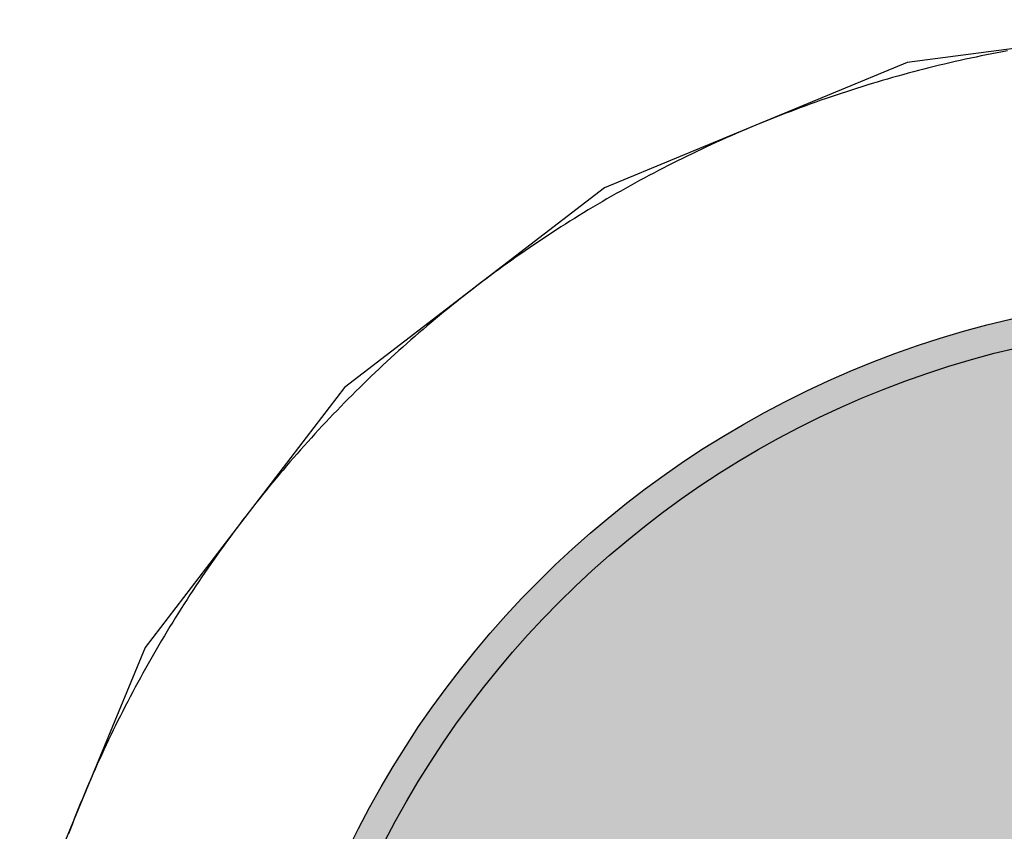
# Model space of a CAD drawing. Header units: millimetres. Extents: x -1.5 to 11.1, y -3 to 5.
# Tile 106 of 256: x 0.7086 to 0.7422, y 2.1152 to 2.1429. Entities that reach past the tile are written whole.
import ezdxf

# ---------------------------------------------------------------- set-up
doc = ezdxf.new("R2010")
doc.units = ezdxf.units.MM
doc.header["$MEASUREMENT"] = 0
for name, color, linetype, true_color in [('BottomLayer', 5, 'Continuous', 0x0000ff), ('BottomSolder', 6, 'Continuous', 0xff00ff), ('Metal_2', 7, 'Continuous', 0x7f0000), ('Metal_3', 7, 'Continuous', 0x3f7f00), ('TopLayer', 1, 'Continuous', 0xff0000), ('TopSolder', 7, 'Continuous', 0x7f007f)]:
    doc.layers.add(name, color=color, linetype=linetype, true_color=true_color)

# ---------------------------------------------------------------- blocks, each defined once
blk = doc.blocks.new('USB_I_________5')
at = {"layer": 'BottomLayer', "true_color": 0x0000ff}
h = blk.add_hatch(color=5, dxfattribs=at)
edge = h.paths.add_edge_path(flags=0)
edge.add_arc((0.4, 0.1), 0.0325, 0, 360)
at = {"layer": 'BottomSolder', "true_color": 0xff00ff}
h = blk.add_hatch(color=6, dxfattribs=at)
edge = h.paths.add_edge_path(flags=0)
edge.add_arc((0.4, 0.1), 0.0335, 0, 360)
at = {"layer": 'Metal_2', "true_color": 0x7f0000}
h = blk.add_hatch(color=16, dxfattribs=at)
edge = h.paths.add_edge_path(flags=0)
edge.add_arc((0.4, 0.1), 0.0325, 0, 360)
at = {"layer": 'Metal_3', "true_color": 0x3f7f00}
h = blk.add_hatch(color=76, dxfattribs=at)
edge = h.paths.add_edge_path(flags=0)
edge.add_arc((0.4, 0.1), 0.0325, 0, 360)
at = {"layer": 'TopLayer', "true_color": 0xff0000}
h = blk.add_hatch(color=1, dxfattribs=at)
edge = h.paths.add_edge_path(flags=0)
edge.add_arc((0.4, 0.1), 0.0325, 0, 360)
at = {"layer": 'TopSolder', "true_color": 0x7f007f}
h = blk.add_hatch(color=216, dxfattribs=at)
edge = h.paths.add_edge_path(flags=0)
edge.add_arc((0.4, 0.1), 0.0335, 0, 360)
at = {"layer": 'BottomLayer', "color": 5, "true_color": 0x0000ff}
blk.add_circle((0.4, 0.1), 0.0325, dxfattribs=at)
at = {"layer": 'BottomSolder', "color": 6, "true_color": 0xff00ff}
blk.add_circle((0.4, 0.1), 0.0335, dxfattribs=at)
at = {"layer": 'Metal_2', "color": 16, "true_color": 0x7f0000}
blk.add_circle((0.4, 0.1), 0.0325, dxfattribs=at)
at = {"layer": 'Metal_3', "color": 76, "true_color": 0x3f7f00}
blk.add_circle((0.4, 0.1), 0.0325, dxfattribs=at)
at = {"layer": 'TopLayer', "color": 1, "true_color": 0xff0000}
blk.add_circle((0.4, 0.1), 0.0325, dxfattribs=at)
at = {"layer": 'TopSolder', "color": 216, "true_color": 0x7f007f}
blk.add_circle((0.4, 0.1), 0.0335, dxfattribs=at)

msp = doc.modelspace()

# ---------------------------------------------------------------- linework, layer by layer
at = {"layer": 'BottomLayer'}
for p, q in [((0.75, 2.142867), (0.738905, 2.141406)), ((0.738905, 2.141406), (0.728567, 2.137124)), ((0.728567, 2.137124), (0.719689, 2.130311)), ((0.719689, 2.130311), (0.712876, 2.121433)), ((0.712876, 2.121433), (0.708594, 2.111095))]:
    msp.add_line(p, q, dxfattribs=at)
at = {"layer": 'Metal_2'}
for p, q in [((0.741439, 2.141629), (0.741259, 2.141592)), ((0.741619, 2.141666), (0.741439, 2.141629)), ((0.741799, 2.141701), (0.741619, 2.141666)), ((0.741979, 2.141736), (0.741799, 2.141701)), ((0.742159, 2.14177), (0.741979, 2.141736)), ((0.742339, 2.141804), (0.742159, 2.14177)), ((0.740007, 2.141309), (0.739829, 2.141265)), ((0.740186, 2.141351), (0.740007, 2.141309)), ((0.740364, 2.141393), (0.740186, 2.141351)), ((0.740543, 2.141434), (0.740364, 2.141393)), ((0.740722, 2.141475), (0.740543, 2.141434)), ((0.740901, 2.141515), (0.740722, 2.141475)), ((0.74108, 2.141554), (0.740901, 2.141515)), ((0.741259, 2.141592), (0.74108, 2.141554)), ((0.738587, 2.140939), (0.738411, 2.14089)), ((0.738764, 2.140988), (0.738587, 2.140939)), ((0.738941, 2.141036), (0.738764, 2.140988)), ((0.739118, 2.141083), (0.738941, 2.141036)), ((0.739296, 2.14113), (0.739118, 2.141083)), ((0.739473, 2.141176), (0.739296, 2.14113)), ((0.739651, 2.141221), (0.739473, 2.141176)), ((0.739829, 2.141265), (0.739651, 2.141221)), ((0.737531, 2.14063), (0.737356, 2.140576)), ((0.737707, 2.140683), (0.737531, 2.14063)), ((0.737882, 2.140736), (0.737707, 2.140683)), ((0.738058, 2.140788), (0.737882, 2.140736)), ((0.738235, 2.140839), (0.738058, 2.140788)), ((0.738411, 2.14089), (0.738235, 2.140839)), ((0.736484, 2.140293), (0.73631, 2.140235)), ((0.736658, 2.140351), (0.736484, 2.140293)), ((0.736832, 2.140409), (0.736658, 2.140351)), ((0.737006, 2.140465), (0.736832, 2.140409)), ((0.737181, 2.140521), (0.737006, 2.140465)), ((0.737356, 2.140576), (0.737181, 2.140521)), ((0.735445, 2.13993), (0.735273, 2.139867)), ((0.735617, 2.139992), (0.735445, 2.13993)), ((0.73579, 2.140054), (0.735617, 2.139992)), ((0.735963, 2.140115), (0.73579, 2.140054)), ((0.736136, 2.140175), (0.735963, 2.140115)), ((0.73631, 2.140235), (0.736136, 2.140175)), ((0.734587, 2.139607), (0.734416, 2.13954)), ((0.734758, 2.139673), (0.734587, 2.139607)), ((0.734929, 2.139738), (0.734758, 2.139673)), ((0.735101, 2.139803), (0.734929, 2.139738)), ((0.735273, 2.139867), (0.735101, 2.139803)), ((0.733736, 2.139265), (0.733567, 2.139194)), ((0.733905, 2.139335), (0.733736, 2.139265)), ((0.734075, 2.139404), (0.733905, 2.139335)), ((0.734246, 2.139472), (0.734075, 2.139404)), ((0.734416, 2.13954), (0.734246, 2.139472)), ((0.733061, 2.138978), (0.732893, 2.138905)), ((0.733229, 2.139051), (0.733061, 2.138978)), ((0.733398, 2.139123), (0.733229, 2.139051)), ((0.733567, 2.139194), (0.733398, 2.139123)), ((0.732224, 2.138604), (0.732057, 2.138527)), ((0.73239, 2.13868), (0.732224, 2.138604)), ((0.732557, 2.138756), (0.73239, 2.13868)), ((0.732725, 2.138831), (0.732557, 2.138756)), ((0.732893, 2.138905), (0.732725, 2.138831)), ((0.73156, 2.138291), (0.731395, 2.138211)), ((0.731725, 2.138371), (0.73156, 2.138291)), ((0.731891, 2.138449), (0.731725, 2.138371)), ((0.732057, 2.138527), (0.731891, 2.138449)), ((0.730902, 2.137967), (0.730738, 2.137885)), ((0.731066, 2.138049), (0.730902, 2.137967)), ((0.73123, 2.138131), (0.731066, 2.138049)), ((0.731395, 2.138211), (0.73123, 2.138131)), ((0.730249, 2.137632), (0.730087, 2.137546)), ((0.730412, 2.137717), (0.730249, 2.137632)), ((0.730575, 2.137801), (0.730412, 2.137717)), ((0.730738, 2.137885), (0.730575, 2.137801)), ((0.729603, 2.137285), (0.729442, 2.137197)), ((0.729764, 2.137373), (0.729603, 2.137285)), ((0.729925, 2.13746), (0.729764, 2.137373)), ((0.730087, 2.137546), (0.729925, 2.13746)), ((0.728962, 2.136928), (0.728803, 2.136837)), ((0.729122, 2.137018), (0.728962, 2.136928)), ((0.729282, 2.137108), (0.729122, 2.137018)), ((0.729442, 2.137197), (0.729282, 2.137108)), ((0.728486, 2.136652), (0.728328, 2.136559)), ((0.728644, 2.136745), (0.728486, 2.136652)), ((0.728803, 2.136837), (0.728644, 2.136745)), ((0.727856, 2.136276), (0.7277, 2.13618)), ((0.728013, 2.136371), (0.727856, 2.136276)), ((0.72817, 2.136465), (0.728013, 2.136371)), ((0.728328, 2.136559), (0.72817, 2.136465)), ((0.727389, 2.135986), (0.727233, 2.135888)), ((0.727544, 2.136083), (0.727389, 2.135986)), ((0.7277, 2.13618), (0.727544, 2.136083)), ((0.726771, 2.13559), (0.726617, 2.13549)), ((0.726925, 2.13569), (0.726771, 2.13559)), ((0.727079, 2.135789), (0.726925, 2.13569)), ((0.727233, 2.135888), (0.727079, 2.135789)), ((0.726312, 2.135286), (0.72616, 2.135184)), ((0.726464, 2.135388), (0.726312, 2.135286)), ((0.726617, 2.13549), (0.726464, 2.135388)), ((0.725857, 2.134977), (0.725707, 2.134872)), ((0.726008, 2.135081), (0.725857, 2.134977)), ((0.72616, 2.135184), (0.726008, 2.135081)), ((0.725257, 2.134555), (0.725108, 2.134448)), ((0.725406, 2.134661), (0.725257, 2.134555)), ((0.725556, 2.134767), (0.725406, 2.134661)), ((0.725707, 2.134872), (0.725556, 2.134767)), ((0.724812, 2.134232), (0.724664, 2.134123)), ((0.72496, 2.13434), (0.724812, 2.134232)), ((0.725108, 2.134448), (0.72496, 2.13434)), ((0.724371, 2.133903), (0.724225, 2.133792)), ((0.724517, 2.134013), (0.724371, 2.133903)), ((0.724664, 2.134123), (0.724517, 2.134013)), ((0.723934, 2.133568), (0.723789, 2.133455)), ((0.724079, 2.13368), (0.723934, 2.133568)), ((0.724225, 2.133792), (0.724079, 2.13368)), ((0.723502, 2.133228), (0.723359, 2.133113)), ((0.723645, 2.133342), (0.723502, 2.133228)), ((0.723789, 2.133455), (0.723645, 2.133342)), ((0.723074, 2.132882), (0.722932, 2.132766)), ((0.723216, 2.132998), (0.723074, 2.132882)), ((0.723359, 2.133113), (0.723216, 2.132998)), ((0.72265, 2.132531), (0.72251, 2.132412)), ((0.722791, 2.132649), (0.72265, 2.132531)), ((0.722932, 2.132766), (0.722791, 2.132649)), ((0.722371, 2.132293), (0.722231, 2.132174)), ((0.72251, 2.132412), (0.722371, 2.132293)), ((0.721955, 2.131933), (0.721817, 2.131812)), ((0.722093, 2.132054), (0.721955, 2.131933)), ((0.722231, 2.132174), (0.722093, 2.132054)), ((0.721544, 2.131567), (0.721408, 2.131444)), ((0.72168, 2.13169), (0.721544, 2.131567)), ((0.721817, 2.131812), (0.72168, 2.13169)), ((0.721137, 2.131196), (0.721003, 2.131072)), ((0.721272, 2.131321), (0.721137, 2.131196)), ((0.721408, 2.131444), (0.721272, 2.131321)), ((0.720869, 2.130946), (0.720736, 2.13082)), ((0.721003, 2.131072), (0.720869, 2.130946)), ((0.720471, 2.130566), (0.72034, 2.130439)), ((0.720603, 2.130694), (0.720471, 2.130566)), ((0.720736, 2.13082), (0.720603, 2.130694)), ((0.720078, 2.130181), (0.719948, 2.130052)), ((0.720208, 2.13031), (0.720078, 2.130181)), ((0.72034, 2.130439), (0.720208, 2.13031)), ((0.719819, 2.129922), (0.71969, 2.129792)), ((0.719948, 2.130052), (0.719819, 2.129922)), ((0.719434, 2.129529), (0.719306, 2.129397)), ((0.719561, 2.12966), (0.719434, 2.129529)), ((0.71969, 2.129792), (0.719561, 2.12966)), ((0.71918, 2.129264), (0.719054, 2.129131)), ((0.719306, 2.129397), (0.71918, 2.129264)), ((0.718804, 2.128863), (0.718679, 2.128728)), ((0.718928, 2.128997), (0.718804, 2.128863)), ((0.719054, 2.129131), (0.718928, 2.128997)), ((0.718556, 2.128592), (0.718433, 2.128456)), ((0.718679, 2.128728), (0.718556, 2.128592)), ((0.718188, 2.128183), (0.718067, 2.128045)), ((0.71831, 2.12832), (0.718188, 2.128183)), ((0.718433, 2.128456), (0.71831, 2.12832)), ((0.717946, 2.127907), (0.717826, 2.127769)), ((0.718067, 2.128045), (0.717946, 2.127907)), ((0.717588, 2.12749), (0.717469, 2.12735)), ((0.717707, 2.127629), (0.717588, 2.12749)), ((0.717826, 2.127769), (0.717707, 2.127629)), ((0.717352, 2.127209), (0.717234, 2.127068)), ((0.717469, 2.12735), (0.717352, 2.127209)), ((0.717118, 2.126926), (0.717002, 2.126784)), ((0.717234, 2.127068), (0.717118, 2.126926)), ((0.716772, 2.126498), (0.716658, 2.126355)), ((0.716887, 2.126641), (0.716772, 2.126498)), ((0.717002, 2.126784), (0.716887, 2.126641)), ((0.716545, 2.126211), (0.716432, 2.126066)), ((0.716658, 2.126355), (0.716545, 2.126211)), ((0.71632, 2.125921), (0.716208, 2.125775)), ((0.716432, 2.126066), (0.71632, 2.125921)), ((0.715987, 2.125483), (0.715877, 2.125336)), ((0.716097, 2.125629), (0.715987, 2.125483)), ((0.716208, 2.125775), (0.716097, 2.125629)), ((0.715768, 2.125188), (0.71566, 2.12504)), ((0.715877, 2.125336), (0.715768, 2.125188)), ((0.715552, 2.124892), (0.715445, 2.124743)), ((0.71566, 2.12504), (0.715552, 2.124892)), ((0.715339, 2.124594), (0.715233, 2.124444)), ((0.715445, 2.124743), (0.715339, 2.124594)), ((0.715023, 2.124143), (0.714919, 2.123992)), ((0.715128, 2.124293), (0.715023, 2.124143)), ((0.715233, 2.124444), (0.715128, 2.124293)), ((0.714816, 2.12384), (0.714714, 2.123688)), ((0.714919, 2.123992), (0.714816, 2.12384)), ((0.714612, 2.123536), (0.71451, 2.123383)), ((0.714714, 2.123688), (0.714612, 2.123536)), ((0.71441, 2.123229), (0.71431, 2.123075)), ((0.71451, 2.123383), (0.71441, 2.123229)), ((0.714211, 2.122921), (0.714112, 2.122767)), ((0.71431, 2.123075), (0.714211, 2.122921)), ((0.713917, 2.122456), (0.71382, 2.1223)), ((0.714014, 2.122611), (0.713917, 2.122456)), ((0.714112, 2.122767), (0.714014, 2.122611)), ((0.713724, 2.122144), (0.713629, 2.121987)), ((0.71382, 2.1223), (0.713724, 2.122144)), ((0.713535, 2.12183), (0.713441, 2.121672)), ((0.713629, 2.121987), (0.713535, 2.12183)), ((0.713348, 2.121514), (0.713255, 2.121356)), ((0.713441, 2.121672), (0.713348, 2.121514)), ((0.713163, 2.121197), (0.713072, 2.121038)), ((0.713255, 2.121356), (0.713163, 2.121197)), ((0.712982, 2.120878), (0.712892, 2.120718)), ((0.713072, 2.121038), (0.712982, 2.120878)), ((0.712803, 2.120558), (0.712715, 2.120397)), ((0.712892, 2.120718), (0.712803, 2.120558)), ((0.712627, 2.120236), (0.71254, 2.120075)), ((0.712715, 2.120397), (0.712627, 2.120236)), ((0.712368, 2.119751), (0.712283, 2.119588)), ((0.712454, 2.119913), (0.712368, 2.119751)), ((0.71254, 2.120075), (0.712454, 2.119913)), ((0.712199, 2.119425), (0.712116, 2.119262)), ((0.712283, 2.119588), (0.712199, 2.119425)), ((0.712033, 2.119098), (0.711951, 2.118934)), ((0.712116, 2.119262), (0.712033, 2.119098)), ((0.711869, 2.11877), (0.711789, 2.118605)), ((0.711951, 2.118934), (0.711869, 2.11877)), ((0.711709, 2.11844), (0.71163, 2.118275)), ((0.711789, 2.118605), (0.711709, 2.11844)), ((0.711551, 2.118109), (0.711473, 2.117943)), ((0.71163, 2.118275), (0.711551, 2.118109)), ((0.711396, 2.117776), (0.71132, 2.11761)), ((0.711473, 2.117943), (0.711396, 2.117776)), ((0.711244, 2.117443), (0.711169, 2.117275)), ((0.71132, 2.11761), (0.711244, 2.117443)), ((0.711095, 2.117107), (0.711022, 2.116939)), ((0.711169, 2.117275), (0.711095, 2.117107)), ((0.710949, 2.116771), (0.710877, 2.116602)), ((0.711022, 2.116939), (0.710949, 2.116771)), ((0.710806, 2.116433), (0.710735, 2.116264)), ((0.710877, 2.116602), (0.710806, 2.116433)), ((0.710665, 2.116094), (0.710596, 2.115925)), ((0.710735, 2.116264), (0.710665, 2.116094)), ((0.710528, 2.115754), (0.71046, 2.115584)), ((0.710596, 2.115925), (0.710528, 2.115754)), ((0.710393, 2.115413), (0.710327, 2.115242)), ((0.71046, 2.115584), (0.710393, 2.115413)), ((0.710327, 2.115242), (0.710262, 2.115071))]:
    msp.add_line(p, q, dxfattribs=at)
at = {"layer": 'Metal_3'}
for p, q in [((0.741439, 2.141629), (0.741259, 2.141592)), ((0.741619, 2.141666), (0.741439, 2.141629)), ((0.741799, 2.141701), (0.741619, 2.141666)), ((0.741979, 2.141736), (0.741799, 2.141701)), ((0.742159, 2.14177), (0.741979, 2.141736)), ((0.742339, 2.141804), (0.742159, 2.14177)), ((0.740007, 2.141309), (0.739829, 2.141265)), ((0.740186, 2.141351), (0.740007, 2.141309)), ((0.740364, 2.141393), (0.740186, 2.141351)), ((0.740543, 2.141434), (0.740364, 2.141393)), ((0.740722, 2.141475), (0.740543, 2.141434)), ((0.740901, 2.141515), (0.740722, 2.141475)), ((0.74108, 2.141554), (0.740901, 2.141515)), ((0.741259, 2.141592), (0.74108, 2.141554)), ((0.738587, 2.140939), (0.738411, 2.14089)), ((0.738764, 2.140988), (0.738587, 2.140939)), ((0.738941, 2.141036), (0.738764, 2.140988)), ((0.739118, 2.141083), (0.738941, 2.141036)), ((0.739296, 2.14113), (0.739118, 2.141083)), ((0.739473, 2.141176), (0.739296, 2.14113)), ((0.739651, 2.141221), (0.739473, 2.141176)), ((0.739829, 2.141265), (0.739651, 2.141221)), ((0.737531, 2.14063), (0.737356, 2.140576)), ((0.737707, 2.140683), (0.737531, 2.14063)), ((0.737882, 2.140736), (0.737707, 2.140683)), ((0.738058, 2.140788), (0.737882, 2.140736)), ((0.738235, 2.140839), (0.738058, 2.140788)), ((0.738411, 2.14089), (0.738235, 2.140839)), ((0.736484, 2.140293), (0.73631, 2.140235)), ((0.736658, 2.140351), (0.736484, 2.140293)), ((0.736832, 2.140409), (0.736658, 2.140351)), ((0.737006, 2.140465), (0.736832, 2.140409)), ((0.737181, 2.140521), (0.737006, 2.140465)), ((0.737356, 2.140576), (0.737181, 2.140521)), ((0.735445, 2.13993), (0.735273, 2.139867)), ((0.735617, 2.139992), (0.735445, 2.13993)), ((0.73579, 2.140054), (0.735617, 2.139992)), ((0.735963, 2.140115), (0.73579, 2.140054)), ((0.736136, 2.140175), (0.735963, 2.140115)), ((0.73631, 2.140235), (0.736136, 2.140175)), ((0.734587, 2.139607), (0.734416, 2.13954)), ((0.734758, 2.139673), (0.734587, 2.139607)), ((0.734929, 2.139738), (0.734758, 2.139673)), ((0.735101, 2.139803), (0.734929, 2.139738)), ((0.735273, 2.139867), (0.735101, 2.139803)), ((0.733736, 2.139265), (0.733567, 2.139194)), ((0.733905, 2.139335), (0.733736, 2.139265)), ((0.734075, 2.139404), (0.733905, 2.139335)), ((0.734246, 2.139472), (0.734075, 2.139404)), ((0.734416, 2.13954), (0.734246, 2.139472)), ((0.733061, 2.138978), (0.732893, 2.138905)), ((0.733229, 2.139051), (0.733061, 2.138978)), ((0.733398, 2.139123), (0.733229, 2.139051)), ((0.733567, 2.139194), (0.733398, 2.139123)), ((0.732224, 2.138604), (0.732057, 2.138527)), ((0.73239, 2.13868), (0.732224, 2.138604)), ((0.732557, 2.138756), (0.73239, 2.13868)), ((0.732725, 2.138831), (0.732557, 2.138756)), ((0.732893, 2.138905), (0.732725, 2.138831)), ((0.73156, 2.138291), (0.731395, 2.138211)), ((0.731725, 2.138371), (0.73156, 2.138291)), ((0.731891, 2.138449), (0.731725, 2.138371)), ((0.732057, 2.138527), (0.731891, 2.138449)), ((0.730902, 2.137967), (0.730738, 2.137885)), ((0.731066, 2.138049), (0.730902, 2.137967)), ((0.73123, 2.138131), (0.731066, 2.138049)), ((0.731395, 2.138211), (0.73123, 2.138131)), ((0.730249, 2.137632), (0.730087, 2.137546)), ((0.730412, 2.137717), (0.730249, 2.137632)), ((0.730575, 2.137801), (0.730412, 2.137717)), ((0.730738, 2.137885), (0.730575, 2.137801)), ((0.729603, 2.137285), (0.729442, 2.137197)), ((0.729764, 2.137373), (0.729603, 2.137285)), ((0.729925, 2.13746), (0.729764, 2.137373)), ((0.730087, 2.137546), (0.729925, 2.13746)), ((0.728962, 2.136928), (0.728803, 2.136837)), ((0.729122, 2.137018), (0.728962, 2.136928)), ((0.729282, 2.137108), (0.729122, 2.137018)), ((0.729442, 2.137197), (0.729282, 2.137108)), ((0.728486, 2.136652), (0.728328, 2.136559)), ((0.728644, 2.136745), (0.728486, 2.136652)), ((0.728803, 2.136837), (0.728644, 2.136745)), ((0.727856, 2.136276), (0.7277, 2.13618)), ((0.728013, 2.136371), (0.727856, 2.136276)), ((0.72817, 2.136465), (0.728013, 2.136371)), ((0.728328, 2.136559), (0.72817, 2.136465)), ((0.727389, 2.135986), (0.727233, 2.135888)), ((0.727544, 2.136083), (0.727389, 2.135986)), ((0.7277, 2.13618), (0.727544, 2.136083)), ((0.726771, 2.13559), (0.726617, 2.13549)), ((0.726925, 2.13569), (0.726771, 2.13559)), ((0.727079, 2.135789), (0.726925, 2.13569)), ((0.727233, 2.135888), (0.727079, 2.135789)), ((0.726312, 2.135286), (0.72616, 2.135184)), ((0.726464, 2.135388), (0.726312, 2.135286)), ((0.726617, 2.13549), (0.726464, 2.135388)), ((0.725857, 2.134977), (0.725707, 2.134872)), ((0.726008, 2.135081), (0.725857, 2.134977)), ((0.72616, 2.135184), (0.726008, 2.135081)), ((0.725257, 2.134555), (0.725108, 2.134448)), ((0.725406, 2.134661), (0.725257, 2.134555)), ((0.725556, 2.134767), (0.725406, 2.134661)), ((0.725707, 2.134872), (0.725556, 2.134767)), ((0.724812, 2.134232), (0.724664, 2.134123)), ((0.72496, 2.13434), (0.724812, 2.134232)), ((0.725108, 2.134448), (0.72496, 2.13434)), ((0.724371, 2.133903), (0.724225, 2.133792)), ((0.724517, 2.134013), (0.724371, 2.133903)), ((0.724664, 2.134123), (0.724517, 2.134013)), ((0.723934, 2.133568), (0.723789, 2.133455)), ((0.724079, 2.13368), (0.723934, 2.133568)), ((0.724225, 2.133792), (0.724079, 2.13368)), ((0.723502, 2.133228), (0.723359, 2.133113)), ((0.723645, 2.133342), (0.723502, 2.133228)), ((0.723789, 2.133455), (0.723645, 2.133342)), ((0.723074, 2.132882), (0.722932, 2.132766)), ((0.723216, 2.132998), (0.723074, 2.132882)), ((0.723359, 2.133113), (0.723216, 2.132998)), ((0.72265, 2.132531), (0.72251, 2.132412)), ((0.722791, 2.132649), (0.72265, 2.132531)), ((0.722932, 2.132766), (0.722791, 2.132649)), ((0.722371, 2.132293), (0.722231, 2.132174)), ((0.72251, 2.132412), (0.722371, 2.132293)), ((0.721955, 2.131933), (0.721817, 2.131812)), ((0.722093, 2.132054), (0.721955, 2.131933)), ((0.722231, 2.132174), (0.722093, 2.132054)), ((0.721544, 2.131567), (0.721408, 2.131444)), ((0.72168, 2.13169), (0.721544, 2.131567)), ((0.721817, 2.131812), (0.72168, 2.13169)), ((0.721137, 2.131196), (0.721003, 2.131072)), ((0.721272, 2.131321), (0.721137, 2.131196)), ((0.721408, 2.131444), (0.721272, 2.131321)), ((0.720869, 2.130946), (0.720736, 2.13082)), ((0.721003, 2.131072), (0.720869, 2.130946)), ((0.720471, 2.130566), (0.72034, 2.130439)), ((0.720603, 2.130694), (0.720471, 2.130566)), ((0.720736, 2.13082), (0.720603, 2.130694)), ((0.720078, 2.130181), (0.719948, 2.130052)), ((0.720208, 2.13031), (0.720078, 2.130181)), ((0.72034, 2.130439), (0.720208, 2.13031)), ((0.719819, 2.129922), (0.71969, 2.129792)), ((0.719948, 2.130052), (0.719819, 2.129922)), ((0.719434, 2.129529), (0.719306, 2.129397)), ((0.719561, 2.12966), (0.719434, 2.129529)), ((0.71969, 2.129792), (0.719561, 2.12966)), ((0.71918, 2.129264), (0.719054, 2.129131)), ((0.719306, 2.129397), (0.71918, 2.129264)), ((0.718804, 2.128863), (0.718679, 2.128728)), ((0.718928, 2.128997), (0.718804, 2.128863)), ((0.719054, 2.129131), (0.718928, 2.128997)), ((0.718556, 2.128592), (0.718433, 2.128456)), ((0.718679, 2.128728), (0.718556, 2.128592)), ((0.718188, 2.128183), (0.718067, 2.128045)), ((0.71831, 2.12832), (0.718188, 2.128183)), ((0.718433, 2.128456), (0.71831, 2.12832)), ((0.717946, 2.127907), (0.717826, 2.127769)), ((0.718067, 2.128045), (0.717946, 2.127907)), ((0.717588, 2.12749), (0.717469, 2.12735)), ((0.717707, 2.127629), (0.717588, 2.12749)), ((0.717826, 2.127769), (0.717707, 2.127629)), ((0.717352, 2.127209), (0.717234, 2.127068)), ((0.717469, 2.12735), (0.717352, 2.127209)), ((0.717118, 2.126926), (0.717002, 2.126784)), ((0.717234, 2.127068), (0.717118, 2.126926)), ((0.716772, 2.126498), (0.716658, 2.126355)), ((0.716887, 2.126641), (0.716772, 2.126498)), ((0.717002, 2.126784), (0.716887, 2.126641)), ((0.716545, 2.126211), (0.716432, 2.126066)), ((0.716658, 2.126355), (0.716545, 2.126211)), ((0.71632, 2.125921), (0.716208, 2.125775)), ((0.716432, 2.126066), (0.71632, 2.125921)), ((0.715987, 2.125483), (0.715877, 2.125336)), ((0.716097, 2.125629), (0.715987, 2.125483)), ((0.716208, 2.125775), (0.716097, 2.125629)), ((0.715768, 2.125188), (0.71566, 2.12504)), ((0.715877, 2.125336), (0.715768, 2.125188)), ((0.715552, 2.124892), (0.715445, 2.124743)), ((0.71566, 2.12504), (0.715552, 2.124892)), ((0.715339, 2.124594), (0.715233, 2.124444)), ((0.715445, 2.124743), (0.715339, 2.124594)), ((0.715023, 2.124143), (0.714919, 2.123992)), ((0.715128, 2.124293), (0.715023, 2.124143)), ((0.715233, 2.124444), (0.715128, 2.124293)), ((0.714816, 2.12384), (0.714714, 2.123688)), ((0.714919, 2.123992), (0.714816, 2.12384)), ((0.714612, 2.123536), (0.71451, 2.123383)), ((0.714714, 2.123688), (0.714612, 2.123536)), ((0.71441, 2.123229), (0.71431, 2.123075)), ((0.71451, 2.123383), (0.71441, 2.123229)), ((0.714211, 2.122921), (0.714112, 2.122767)), ((0.71431, 2.123075), (0.714211, 2.122921)), ((0.713917, 2.122456), (0.71382, 2.1223)), ((0.714014, 2.122611), (0.713917, 2.122456)), ((0.714112, 2.122767), (0.714014, 2.122611)), ((0.713724, 2.122144), (0.713629, 2.121987)), ((0.71382, 2.1223), (0.713724, 2.122144)), ((0.713535, 2.12183), (0.713441, 2.121672)), ((0.713629, 2.121987), (0.713535, 2.12183)), ((0.713348, 2.121514), (0.713255, 2.121356)), ((0.713441, 2.121672), (0.713348, 2.121514)), ((0.713163, 2.121197), (0.713072, 2.121038)), ((0.713255, 2.121356), (0.713163, 2.121197)), ((0.712982, 2.120878), (0.712892, 2.120718)), ((0.713072, 2.121038), (0.712982, 2.120878)), ((0.712803, 2.120558), (0.712715, 2.120397)), ((0.712892, 2.120718), (0.712803, 2.120558)), ((0.712627, 2.120236), (0.71254, 2.120075)), ((0.712715, 2.120397), (0.712627, 2.120236)), ((0.712368, 2.119751), (0.712283, 2.119588)), ((0.712454, 2.119913), (0.712368, 2.119751)), ((0.71254, 2.120075), (0.712454, 2.119913)), ((0.712199, 2.119425), (0.712116, 2.119262)), ((0.712283, 2.119588), (0.712199, 2.119425)), ((0.712033, 2.119098), (0.711951, 2.118934)), ((0.712116, 2.119262), (0.712033, 2.119098)), ((0.711869, 2.11877), (0.711789, 2.118605)), ((0.711951, 2.118934), (0.711869, 2.11877)), ((0.711709, 2.11844), (0.71163, 2.118275)), ((0.711789, 2.118605), (0.711709, 2.11844)), ((0.711551, 2.118109), (0.711473, 2.117943)), ((0.71163, 2.118275), (0.711551, 2.118109)), ((0.711396, 2.117776), (0.71132, 2.11761)), ((0.711473, 2.117943), (0.711396, 2.117776)), ((0.711244, 2.117443), (0.711169, 2.117275)), ((0.71132, 2.11761), (0.711244, 2.117443)), ((0.711095, 2.117107), (0.711022, 2.116939)), ((0.711169, 2.117275), (0.711095, 2.117107)), ((0.710949, 2.116771), (0.710877, 2.116602)), ((0.711022, 2.116939), (0.710949, 2.116771)), ((0.710806, 2.116433), (0.710735, 2.116264)), ((0.710877, 2.116602), (0.710806, 2.116433)), ((0.710665, 2.116094), (0.710596, 2.115925)), ((0.710735, 2.116264), (0.710665, 2.116094)), ((0.710528, 2.115754), (0.71046, 2.115584)), ((0.710596, 2.115925), (0.710528, 2.115754)), ((0.710393, 2.115413), (0.710327, 2.115242)), ((0.71046, 2.115584), (0.710393, 2.115413)), ((0.710327, 2.115242), (0.710262, 2.115071))]:
    msp.add_line(p, q, dxfattribs=at)
at = {"layer": 'TopLayer'}
for p, q in [((0.741439, 2.141629), (0.741259, 2.141592)), ((0.741619, 2.141666), (0.741439, 2.141629)), ((0.741799, 2.141701), (0.741619, 2.141666)), ((0.741979, 2.141736), (0.741799, 2.141701)), ((0.742159, 2.14177), (0.741979, 2.141736)), ((0.742339, 2.141804), (0.742159, 2.14177)), ((0.740007, 2.141309), (0.739829, 2.141265)), ((0.740186, 2.141351), (0.740007, 2.141309)), ((0.740364, 2.141393), (0.740186, 2.141351)), ((0.740543, 2.141434), (0.740364, 2.141393)), ((0.740722, 2.141475), (0.740543, 2.141434)), ((0.740901, 2.141515), (0.740722, 2.141475)), ((0.74108, 2.141554), (0.740901, 2.141515)), ((0.741259, 2.141592), (0.74108, 2.141554)), ((0.738587, 2.140939), (0.738411, 2.14089)), ((0.738764, 2.140988), (0.738587, 2.140939)), ((0.738941, 2.141036), (0.738764, 2.140988)), ((0.739118, 2.141083), (0.738941, 2.141036)), ((0.739296, 2.14113), (0.739118, 2.141083)), ((0.739473, 2.141176), (0.739296, 2.14113)), ((0.739651, 2.141221), (0.739473, 2.141176)), ((0.739829, 2.141265), (0.739651, 2.141221)), ((0.737531, 2.14063), (0.737356, 2.140576)), ((0.737707, 2.140683), (0.737531, 2.14063)), ((0.737882, 2.140736), (0.737707, 2.140683)), ((0.738058, 2.140788), (0.737882, 2.140736)), ((0.738235, 2.140839), (0.738058, 2.140788)), ((0.738411, 2.14089), (0.738235, 2.140839)), ((0.736484, 2.140293), (0.73631, 2.140235)), ((0.736658, 2.140351), (0.736484, 2.140293)), ((0.736832, 2.140409), (0.736658, 2.140351)), ((0.737006, 2.140465), (0.736832, 2.140409)), ((0.737181, 2.140521), (0.737006, 2.140465)), ((0.737356, 2.140576), (0.737181, 2.140521)), ((0.735445, 2.13993), (0.735273, 2.139867)), ((0.735617, 2.139992), (0.735445, 2.13993)), ((0.73579, 2.140054), (0.735617, 2.139992)), ((0.735963, 2.140115), (0.73579, 2.140054)), ((0.736136, 2.140175), (0.735963, 2.140115)), ((0.73631, 2.140235), (0.736136, 2.140175)), ((0.734587, 2.139607), (0.734416, 2.13954)), ((0.734758, 2.139673), (0.734587, 2.139607)), ((0.734929, 2.139738), (0.734758, 2.139673)), ((0.735101, 2.139803), (0.734929, 2.139738)), ((0.735273, 2.139867), (0.735101, 2.139803)), ((0.733736, 2.139265), (0.733567, 2.139194)), ((0.733905, 2.139335), (0.733736, 2.139265)), ((0.734075, 2.139404), (0.733905, 2.139335)), ((0.734246, 2.139472), (0.734075, 2.139404)), ((0.734416, 2.13954), (0.734246, 2.139472)), ((0.733061, 2.138978), (0.732893, 2.138905)), ((0.733229, 2.139051), (0.733061, 2.138978)), ((0.733398, 2.139123), (0.733229, 2.139051)), ((0.733567, 2.139194), (0.733398, 2.139123)), ((0.732224, 2.138604), (0.732057, 2.138527)), ((0.73239, 2.13868), (0.732224, 2.138604)), ((0.732557, 2.138756), (0.73239, 2.13868)), ((0.732725, 2.138831), (0.732557, 2.138756)), ((0.732893, 2.138905), (0.732725, 2.138831)), ((0.73156, 2.138291), (0.731395, 2.138211)), ((0.731725, 2.138371), (0.73156, 2.138291)), ((0.731891, 2.138449), (0.731725, 2.138371)), ((0.732057, 2.138527), (0.731891, 2.138449)), ((0.730902, 2.137967), (0.730738, 2.137885)), ((0.731066, 2.138049), (0.730902, 2.137967)), ((0.73123, 2.138131), (0.731066, 2.138049)), ((0.731395, 2.138211), (0.73123, 2.138131)), ((0.730249, 2.137632), (0.730087, 2.137546)), ((0.730412, 2.137717), (0.730249, 2.137632)), ((0.730575, 2.137801), (0.730412, 2.137717)), ((0.730738, 2.137885), (0.730575, 2.137801)), ((0.729603, 2.137285), (0.729442, 2.137197)), ((0.729764, 2.137373), (0.729603, 2.137285)), ((0.729925, 2.13746), (0.729764, 2.137373)), ((0.730087, 2.137546), (0.729925, 2.13746)), ((0.728962, 2.136928), (0.728803, 2.136837)), ((0.729122, 2.137018), (0.728962, 2.136928)), ((0.729282, 2.137108), (0.729122, 2.137018)), ((0.729442, 2.137197), (0.729282, 2.137108)), ((0.728486, 2.136652), (0.728328, 2.136559)), ((0.728644, 2.136745), (0.728486, 2.136652)), ((0.728803, 2.136837), (0.728644, 2.136745)), ((0.727856, 2.136276), (0.7277, 2.13618)), ((0.728013, 2.136371), (0.727856, 2.136276)), ((0.72817, 2.136465), (0.728013, 2.136371)), ((0.728328, 2.136559), (0.72817, 2.136465)), ((0.727389, 2.135986), (0.727233, 2.135888)), ((0.727544, 2.136083), (0.727389, 2.135986)), ((0.7277, 2.13618), (0.727544, 2.136083)), ((0.726771, 2.13559), (0.726617, 2.13549)), ((0.726925, 2.13569), (0.726771, 2.13559)), ((0.727079, 2.135789), (0.726925, 2.13569)), ((0.727233, 2.135888), (0.727079, 2.135789)), ((0.726312, 2.135286), (0.72616, 2.135184)), ((0.726464, 2.135388), (0.726312, 2.135286)), ((0.726617, 2.13549), (0.726464, 2.135388)), ((0.725857, 2.134977), (0.725707, 2.134872)), ((0.726008, 2.135081), (0.725857, 2.134977)), ((0.72616, 2.135184), (0.726008, 2.135081)), ((0.725257, 2.134555), (0.725108, 2.134448)), ((0.725406, 2.134661), (0.725257, 2.134555)), ((0.725556, 2.134767), (0.725406, 2.134661)), ((0.725707, 2.134872), (0.725556, 2.134767)), ((0.724812, 2.134232), (0.724664, 2.134123)), ((0.72496, 2.13434), (0.724812, 2.134232)), ((0.725108, 2.134448), (0.72496, 2.13434)), ((0.724371, 2.133903), (0.724225, 2.133792)), ((0.724517, 2.134013), (0.724371, 2.133903)), ((0.724664, 2.134123), (0.724517, 2.134013)), ((0.723934, 2.133568), (0.723789, 2.133455)), ((0.724079, 2.13368), (0.723934, 2.133568)), ((0.724225, 2.133792), (0.724079, 2.13368)), ((0.723502, 2.133228), (0.723359, 2.133113)), ((0.723645, 2.133342), (0.723502, 2.133228)), ((0.723789, 2.133455), (0.723645, 2.133342)), ((0.723074, 2.132882), (0.722932, 2.132766)), ((0.723216, 2.132998), (0.723074, 2.132882)), ((0.723359, 2.133113), (0.723216, 2.132998)), ((0.72265, 2.132531), (0.72251, 2.132412)), ((0.722791, 2.132649), (0.72265, 2.132531)), ((0.722932, 2.132766), (0.722791, 2.132649)), ((0.722371, 2.132293), (0.722231, 2.132174)), ((0.72251, 2.132412), (0.722371, 2.132293)), ((0.721955, 2.131933), (0.721817, 2.131812)), ((0.722093, 2.132054), (0.721955, 2.131933)), ((0.722231, 2.132174), (0.722093, 2.132054)), ((0.721544, 2.131567), (0.721408, 2.131444)), ((0.72168, 2.13169), (0.721544, 2.131567)), ((0.721817, 2.131812), (0.72168, 2.13169)), ((0.721137, 2.131196), (0.721003, 2.131072)), ((0.721272, 2.131321), (0.721137, 2.131196)), ((0.721408, 2.131444), (0.721272, 2.131321)), ((0.720869, 2.130946), (0.720736, 2.13082)), ((0.721003, 2.131072), (0.720869, 2.130946)), ((0.720471, 2.130566), (0.72034, 2.130439)), ((0.720603, 2.130694), (0.720471, 2.130566)), ((0.720736, 2.13082), (0.720603, 2.130694)), ((0.720078, 2.130181), (0.719948, 2.130052)), ((0.720208, 2.13031), (0.720078, 2.130181)), ((0.72034, 2.130439), (0.720208, 2.13031)), ((0.719819, 2.129922), (0.71969, 2.129792)), ((0.719948, 2.130052), (0.719819, 2.129922)), ((0.719434, 2.129529), (0.719306, 2.129397)), ((0.719561, 2.12966), (0.719434, 2.129529)), ((0.71969, 2.129792), (0.719561, 2.12966)), ((0.71918, 2.129264), (0.719054, 2.129131)), ((0.719306, 2.129397), (0.71918, 2.129264)), ((0.718804, 2.128863), (0.718679, 2.128728)), ((0.718928, 2.128997), (0.718804, 2.128863)), ((0.719054, 2.129131), (0.718928, 2.128997)), ((0.718556, 2.128592), (0.718433, 2.128456)), ((0.718679, 2.128728), (0.718556, 2.128592)), ((0.718188, 2.128183), (0.718067, 2.128045)), ((0.71831, 2.12832), (0.718188, 2.128183)), ((0.718433, 2.128456), (0.71831, 2.12832)), ((0.717946, 2.127907), (0.717826, 2.127769)), ((0.718067, 2.128045), (0.717946, 2.127907)), ((0.717588, 2.12749), (0.717469, 2.12735)), ((0.717707, 2.127629), (0.717588, 2.12749)), ((0.717826, 2.127769), (0.717707, 2.127629)), ((0.717352, 2.127209), (0.717234, 2.127068)), ((0.717469, 2.12735), (0.717352, 2.127209)), ((0.717118, 2.126926), (0.717002, 2.126784)), ((0.717234, 2.127068), (0.717118, 2.126926)), ((0.716772, 2.126498), (0.716658, 2.126355)), ((0.716887, 2.126641), (0.716772, 2.126498)), ((0.717002, 2.126784), (0.716887, 2.126641)), ((0.716545, 2.126211), (0.716432, 2.126066)), ((0.716658, 2.126355), (0.716545, 2.126211)), ((0.71632, 2.125921), (0.716208, 2.125775)), ((0.716432, 2.126066), (0.71632, 2.125921)), ((0.715987, 2.125483), (0.715877, 2.125336)), ((0.716097, 2.125629), (0.715987, 2.125483)), ((0.716208, 2.125775), (0.716097, 2.125629)), ((0.715768, 2.125188), (0.71566, 2.12504)), ((0.715877, 2.125336), (0.715768, 2.125188)), ((0.715552, 2.124892), (0.715445, 2.124743)), ((0.71566, 2.12504), (0.715552, 2.124892)), ((0.715339, 2.124594), (0.715233, 2.124444)), ((0.715445, 2.124743), (0.715339, 2.124594)), ((0.715023, 2.124143), (0.714919, 2.123992)), ((0.715128, 2.124293), (0.715023, 2.124143)), ((0.715233, 2.124444), (0.715128, 2.124293)), ((0.714816, 2.12384), (0.714714, 2.123688)), ((0.714919, 2.123992), (0.714816, 2.12384)), ((0.714612, 2.123536), (0.71451, 2.123383)), ((0.714714, 2.123688), (0.714612, 2.123536)), ((0.71441, 2.123229), (0.71431, 2.123075)), ((0.71451, 2.123383), (0.71441, 2.123229)), ((0.714211, 2.122921), (0.714112, 2.122767)), ((0.71431, 2.123075), (0.714211, 2.122921)), ((0.713917, 2.122456), (0.71382, 2.1223)), ((0.714014, 2.122611), (0.713917, 2.122456)), ((0.714112, 2.122767), (0.714014, 2.122611)), ((0.713724, 2.122144), (0.713629, 2.121987)), ((0.71382, 2.1223), (0.713724, 2.122144)), ((0.713535, 2.12183), (0.713441, 2.121672)), ((0.713629, 2.121987), (0.713535, 2.12183)), ((0.713348, 2.121514), (0.713255, 2.121356)), ((0.713441, 2.121672), (0.713348, 2.121514)), ((0.713163, 2.121197), (0.713072, 2.121038)), ((0.713255, 2.121356), (0.713163, 2.121197)), ((0.712982, 2.120878), (0.712892, 2.120718)), ((0.713072, 2.121038), (0.712982, 2.120878)), ((0.712803, 2.120558), (0.712715, 2.120397)), ((0.712892, 2.120718), (0.712803, 2.120558)), ((0.712627, 2.120236), (0.71254, 2.120075)), ((0.712715, 2.120397), (0.712627, 2.120236)), ((0.712368, 2.119751), (0.712283, 2.119588)), ((0.712454, 2.119913), (0.712368, 2.119751)), ((0.71254, 2.120075), (0.712454, 2.119913)), ((0.712199, 2.119425), (0.712116, 2.119262)), ((0.712283, 2.119588), (0.712199, 2.119425)), ((0.712033, 2.119098), (0.711951, 2.118934)), ((0.712116, 2.119262), (0.712033, 2.119098)), ((0.711869, 2.11877), (0.711789, 2.118605)), ((0.711951, 2.118934), (0.711869, 2.11877)), ((0.711709, 2.11844), (0.71163, 2.118275)), ((0.711789, 2.118605), (0.711709, 2.11844)), ((0.711551, 2.118109), (0.711473, 2.117943)), ((0.71163, 2.118275), (0.711551, 2.118109)), ((0.711396, 2.117776), (0.71132, 2.11761)), ((0.711473, 2.117943), (0.711396, 2.117776)), ((0.711244, 2.117443), (0.711169, 2.117275)), ((0.71132, 2.11761), (0.711244, 2.117443)), ((0.711095, 2.117107), (0.711022, 2.116939)), ((0.711169, 2.117275), (0.711095, 2.117107)), ((0.710949, 2.116771), (0.710877, 2.116602)), ((0.711022, 2.116939), (0.710949, 2.116771)), ((0.710806, 2.116433), (0.710735, 2.116264)), ((0.710877, 2.116602), (0.710806, 2.116433)), ((0.710665, 2.116094), (0.710596, 2.115925)), ((0.710735, 2.116264), (0.710665, 2.116094)), ((0.710528, 2.115754), (0.71046, 2.115584)), ((0.710596, 2.115925), (0.710528, 2.115754)), ((0.710393, 2.115413), (0.710327, 2.115242)), ((0.71046, 2.115584), (0.710393, 2.115413)), ((0.710327, 2.115242), (0.710262, 2.115071))]:
    msp.add_line(p, q, dxfattribs=at)

# ---------------------------------------------------------------- block references
at = {"rotation": 270}
msp.add_blockref('USB_I_________5', (0.65, 2.5), dxfattribs=at)

doc.saveas('drawing.dxf')
